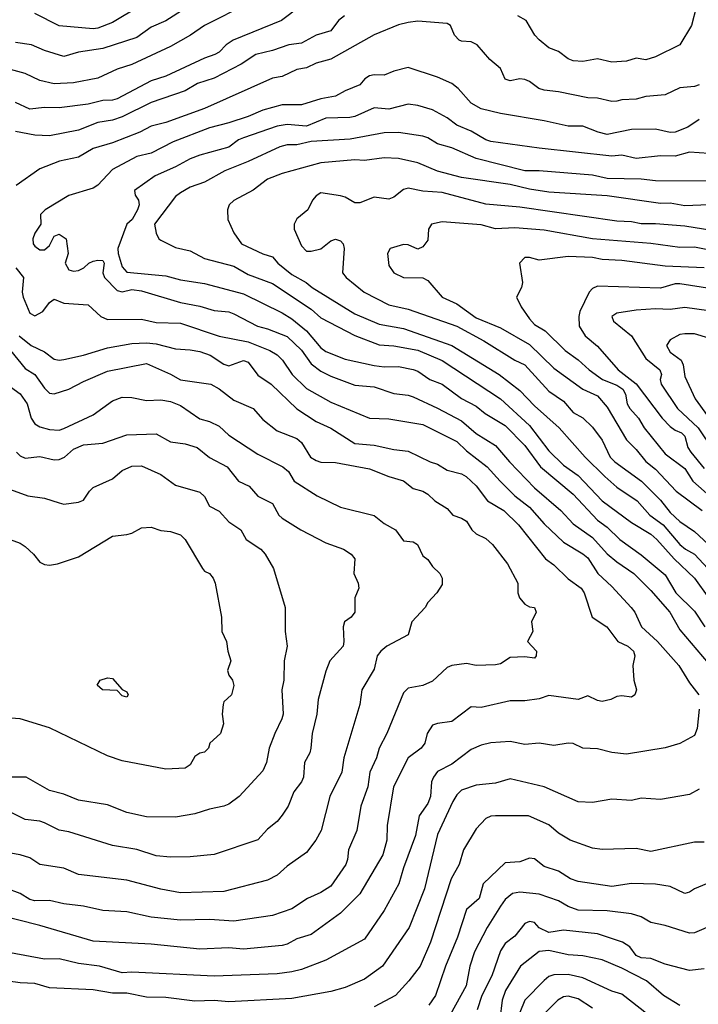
# Model space of a CAD drawing. Header units: metres. Extents: x -51132 to -49532, y -231222 to -229437.
# Tile 12 of 256: x -50929 to -50859, y -231105 to -231003. Entities that reach past the tile are written whole.
import ezdxf

# ---------------------------------------------------------------- set-up
doc = ezdxf.new("R2010")
doc.units = ezdxf.units.M
doc.layers.add('CONTOUR_INDEX', color=1, linetype='Continuous')
doc.layers.add('CONTOUR_INTER', color=3, linetype='Continuous')

msp = doc.modelspace()

# ---------------------------------------------------------------- linework, layer by layer
at = {"layer": 'CONTOUR_INDEX'}
for points, elevation in [([(-50899.69, -231001.76), (-50901.66, -231003.26), (-50906.64, -231005.26), (-50907.36, -231005.76), (-50908.08, -231006.51), (-50908.53, -231006.76), (-50909.58, -231007.13), (-50913.58, -231008.98), (-50915.08, -231009.47), (-50918.58, -231011.33), (-50919.08, -231011.45), (-50920.08, -231011.49), (-50921.58, -231011.86), (-50924.58, -231012.27), (-50926.08, -231012.22), (-50927.58, -231012.4), (-50929.08, -231011.71)], 55), ([(-50857.08, -231019.8), (-50863.08, -231019.78), (-50864.58, -231019.62), (-50868.08, -231019.54), (-50869.58, -231019.21), (-50875.08, -231018.75), (-50876.58, -231018.74), (-50881.58, -231017.48), (-50884.08, -231016.36), (-50885.58, -231015.98), (-50886.58, -231015.33), (-50887.08, -231015.19), (-50889.58, -231014.81), (-50891.08, -231014.84), (-50894.58, -231015.49), (-50898.58, -231015.72), (-50900.08, -231016.08), (-50901.08, -231016.07), (-50901.83, -231016.26), (-50905.08, -231017.8), (-50907.5, -231018.76), (-50909.58, -231019.92), (-50911.08, -231020.43), (-50912.08, -231021), (-50912.58, -231021.41), (-50914.75, -231024.26), (-50914.58, -231025.18), (-50914.28, -231025.76), (-50914.08, -231025.9), (-50912.58, -231026.66), (-50911.08, -231027.01), (-50909.58, -231027.8), (-50906.58, -231028.59), (-50905.08, -231029.42), (-50902.58, -231030.37), (-50898.58, -231033.02), (-50897.58, -231033.92), (-50894.08, -231035.71), (-50891.58, -231036.69), (-50890.08, -231036.78), (-50887.58, -231037.25), (-50885.08, -231038.29), (-50879.07, -231042.26), (-50876.08, -231045.02), (-50874.08, -231047.63), (-50872.58, -231049.1), (-50871.08, -231050.17), (-50868.6, -231052.76), (-50865.58, -231055.01), (-50863.58, -231056.22), (-50862.95, -231056.76), (-50861.18, -231058.76), (-50859.06, -231060.76), (-50857.58, -231062.8)], 50), ([(-50855.08, -231031.27), (-50860.58, -231030.39), (-50861.08, -231030.41), (-50862.58, -231030.85), (-50869.08, -231030.63), (-50869.58, -231030.87), (-50869.92, -231031.26), (-50870.9, -231033.26), (-50871, -231033.76), (-50870.95, -231034.76), (-50870.34, -231035.76), (-50869.08, -231036.84), (-50866.94, -231039.26), (-50865.08, -231040.7), (-50862.4, -231044.26), (-50861.58, -231045.11), (-50861.08, -231045.48), (-50860.4, -231045.76), (-50860.08, -231046.09), (-50859.77, -231047.26), (-50859.45, -231047.76), (-50858.08, -231049.43)], 45), ([(-50929.58, -231037.27), (-50928.08, -231039.14), (-50927.08, -231039.76), (-50926.08, -231041.16), (-50925.58, -231041.66), (-50925.08, -231041.74), (-50923.58, -231041.26), (-50922.08, -231040.48), (-50919.58, -231039.42), (-50915.58, -231038.61), (-50913.08, -231039.7), (-50912.08, -231040.28), (-50908.93, -231040.76), (-50908.08, -231041.22), (-50906.58, -231042.38), (-50904.58, -231043.24), (-50903.58, -231044.39), (-50902.08, -231045.55), (-50900.08, -231046.35), (-50899.58, -231046.76), (-50898.65, -231048.26), (-50898.08, -231048.62), (-50897.58, -231048.77), (-50896.08, -231048.83), (-50892.58, -231049.48), (-50890.58, -231050.28), (-50889.08, -231050.7), (-50888.08, -231051.5), (-50887.08, -231051.79), (-50886.58, -231052.09), (-50885.85, -231052.76), (-50884.58, -231053.56), (-50883.98, -231054.26), (-50883.08, -231054.57), (-50882.58, -231054.88), (-50882.02, -231055.76), (-50881.58, -231056.19), (-50880.58, -231056.67), (-50879.91, -231057.26), (-50878.36, -231059.26), (-50877.27, -231061.26), (-50877.3, -231062.26), (-50877.1, -231062.76), (-50876.58, -231063.43), (-50876.08, -231063.69), (-50875.57, -231063.76), (-50875.39, -231064.26), (-50875.88, -231065.26), (-50875.73, -231066.26), (-50876.29, -231067.26), (-50875.35, -231068.26), (-50875.4, -231068.76), (-50875.58, -231069), (-50876.58, -231068.85), (-50878.08, -231068.91), (-50879.08, -231069.58), (-50879.58, -231069.69), (-50881.58, -231069.76), (-50882.58, -231069.54), (-50884.08, -231069.74), (-50884.58, -231069.97), (-50886.08, -231071.37), (-50887.08, -231071.81), (-50888.58, -231072.08), (-50889.08, -231072.57), (-50890.78, -231076.76), (-50891.58, -231078.26), (-50891.85, -231079.26), (-50892.53, -231080.76), (-50892.75, -231082.26), (-50893.46, -231084.26), (-50893.9, -231086.76), (-50894.74, -231088.76), (-50894.84, -231089.76), (-50895.01, -231090.26), (-50896.58, -231092.51), (-50897.58, -231093.15), (-50898.98, -231093.76), (-50900.58, -231094.83), (-50902.58, -231095.53), (-50906.58, -231096.1), (-50909.08, -231095.92), (-50912.08, -231096), (-50915.08, -231095.68), (-50917.58, -231095.14), (-50920.08, -231095.02), (-50922.08, -231094.55), (-50924.08, -231094.31), (-50925.58, -231093.97), (-50927.08, -231094.01), (-50927.58, -231093.87), (-50928.58, -231093.25), (-50930.08, -231092.7)], 55), ([(-50920.36, -231071.26), (-50919.58, -231071.01), (-50919.08, -231071.09), (-50918.08, -231072.24), (-50917.58, -231072.48), (-50917.46, -231072.76), (-50917.58, -231073.03), (-50918.08, -231072.87), (-50918.58, -231072.31), (-50920.09, -231072.26), (-50920.67, -231071.76), (-50920.36, -231071.26)], 60), ([(-50857.85, -231092.26), (-50859.08, -231092.76), (-50859.58, -231093.11), (-50860.08, -231093.24), (-50861.58, -231092.54), (-50863.08, -231092.29), (-50865.58, -231092.24), (-50867.58, -231092.55), (-50871.08, -231092.03), (-50871.87, -231091.76), (-50873.08, -231090.94), (-50874.58, -231090.48), (-50875.58, -231089.69), (-50876.08, -231089.61), (-50877.08, -231089.99), (-50878.58, -231090.09), (-50880.85, -231092.26), (-50881.26, -231093.76), (-50882.58, -231094.89), (-50883.51, -231097.76), (-50884.75, -231100.76), (-50885.79, -231103.76), (-50886.45, -231104.76)], 50), ([(-50869.58, -231105.09), (-50871.08, -231104.11), (-50872.08, -231103.83), (-50872.58, -231103.91), (-50873.15, -231104.26), (-50874.66, -231105.76)], 45)]:
    msp.add_lwpolyline(points, dxfattribs=dict(at, elevation=elevation))
at = {"layer": 'CONTOUR_INTER'}
for points, elevation in [([(-50905.08, -231001.51), (-50909.58, -231003.75), (-50911.03, -231004.76), (-50913.08, -231005.94), (-50917.08, -231007.8), (-50918.58, -231008.26), (-50920.58, -231009.2), (-50923.08, -231009.69), (-50925.08, -231009.77), (-50926.58, -231009.43), (-50928.08, -231008.72), (-50929.58, -231008.31)], 56), ([(-50911.58, -231002), (-50913.58, -231003.28), (-50915.08, -231003.95), (-50916.58, -231004.99), (-50920.08, -231006.15), (-50922.58, -231006.51), (-50924.08, -231006.96), (-50926.08, -231006.35), (-50927.41, -231005.76), (-50929.08, -231005.51)], 57), ([(-50916.27, -231001.76), (-50919.08, -231003.47), (-50920.58, -231004.04), (-50921.08, -231004.12), (-50924.58, -231003.81), (-50927.08, -231002.54)], 58), ([(-50858.87, -231001.76), (-50859.39, -231003.76), (-50860.59, -231005.76), (-50863.08, -231006.99), (-50864.08, -231007.31), (-50865.08, -231007.14), (-50866.08, -231007.43), (-50867.58, -231007.56), (-50869.08, -231007.2), (-50870.58, -231007.46), (-50871.58, -231007.42), (-50872.08, -231007.21), (-50873.08, -231006.44), (-50874.08, -231006.07), (-50875.08, -231005.23), (-50875.53, -231004.76), (-50876.42, -231003.26), (-50877.27, -231002.76)], 54), ([(-50895.17, -231002.76), (-50895.79, -231003.26), (-50896.58, -231004.32), (-50898.08, -231004.77), (-50899.58, -231005.57), (-50900.9, -231005.76), (-50902.58, -231006.34), (-50904.31, -231006.76), (-50905.82, -231007.76), (-50908.58, -231009.19), (-50910.32, -231009.76), (-50911.58, -231010.51), (-50915.08, -231011.72), (-50918.08, -231013.17), (-50919.08, -231013.52), (-50920.58, -231013.76), (-50922.58, -231014.56), (-50925.58, -231015.14), (-50927.08, -231015.06), (-50929.08, -231014.7)], 54), ([(-50858.58, -231009.87), (-50859.08, -231010.04), (-50860.58, -231010.2), (-50862.08, -231010.92), (-50864.08, -231011.1), (-50865.08, -231011.37), (-50866.58, -231011.42), (-50867.08, -231011.58), (-50867.58, -231011.61), (-50869.08, -231011.27), (-50870.08, -231011.21), (-50873.08, -231010.6), (-50874.58, -231010.44), (-50875.13, -231010.26), (-50876.08, -231009.55), (-50876.58, -231009.32), (-50877.08, -231009.28), (-50878.08, -231009.48), (-50878.58, -231009.3), (-50879.08, -231008.2), (-50880.16, -231007.26), (-50881.47, -231005.76), (-50882.08, -231005.45), (-50883.08, -231005.38), (-50883.35, -231005.26), (-50883.8, -231004.76), (-50884.21, -231003.76), (-50884.58, -231003.56), (-50887.58, -231003.31), (-50888.58, -231003.44), (-50889.58, -231003.71), (-50892.08, -231004.72), (-50896.58, -231007.23), (-50898.08, -231007.65), (-50899.08, -231008.13), (-50900.08, -231008.31), (-50901.58, -231009.01), (-50902.58, -231009.2), (-50909.58, -231012.33), (-50913.58, -231013.76), (-50915.08, -231014.14), (-50916.26, -231014.76), (-50919.08, -231015.85), (-50921.08, -231016.43), (-50922.58, -231017.33), (-50924.53, -231017.76), (-50926.58, -231018.53), (-50928.99, -231020.26)], 53), ([(-50858.58, -231013.45), (-50859.75, -231014.26), (-50861.08, -231014.76), (-50861.58, -231014.78), (-50863.08, -231014.44), (-50865.58, -231014.5), (-50868.08, -231014.99), (-50869.01, -231014.76), (-50870.58, -231014.14), (-50872.08, -231014.16), (-50874.58, -231013.59), (-50879.08, -231012.84), (-50881.08, -231012.36), (-50882.1, -231011.76), (-50883.43, -231010.26), (-50884.08, -231009.73), (-50885.58, -231009.1), (-50888.58, -231008.09), (-50890.08, -231008.48), (-50891.08, -231008.89), (-50892.08, -231008.84), (-50892.58, -231008.97), (-50893.07, -231009.26), (-50893.58, -231009.89), (-50895.08, -231010.5), (-50896.08, -231011.05), (-50897.58, -231011.34), (-50899.58, -231011.94), (-50901.58, -231011.94), (-50903.58, -231012.5), (-50905.08, -231013.15), (-50907.08, -231013.79), (-50909.08, -231014.3), (-50912.82, -231015.76), (-50915.08, -231016.91), (-50916.58, -231017.27), (-50919.08, -231018.6), (-50920.58, -231020.23), (-50921.08, -231020.54), (-50923.58, -231021.3), (-50926, -231022.76), (-50926.49, -231023.26), (-50926.47, -231024.26), (-50927.08, -231025.17), (-50927.29, -231025.76), (-50927.24, -231026.26), (-50927.08, -231026.53), (-50926.58, -231026.88), (-50926.08, -231026.9), (-50925.58, -231026.46), (-50925.08, -231025.48), (-50924.58, -231025.29), (-50923.84, -231025.76), (-50923.63, -231027.26), (-50923.96, -231028.26), (-50923.58, -231028.94), (-50923.08, -231029.11), (-50922.58, -231029.02), (-50922.02, -231028.76), (-50921.5, -231028.26), (-50921.08, -231028.07), (-50920.58, -231027.95), (-50920.08, -231028.01), (-50919.92, -231028.26), (-50920.06, -231029.26), (-50919.9, -231029.76), (-50918.58, -231031.1), (-50918.08, -231031.22), (-50917.08, -231030.99), (-50916.08, -231031.11), (-50912.08, -231032.33), (-50910.08, -231032.71), (-50908.58, -231033.14), (-50907.08, -231033.3), (-50906.58, -231033.5), (-50904.13, -231034.76), (-50903.08, -231035.03), (-50901.08, -231035.83), (-50899.58, -231037.23), (-50898.58, -231038.63), (-50897.58, -231039.39), (-50896.58, -231039.93), (-50894.08, -231040.86), (-50892.08, -231041.02), (-50890.08, -231041.69), (-50888.58, -231041.87), (-50888.08, -231042.06), (-50885.58, -231043.21), (-50883.08, -231044.54), (-50881.58, -231045.83), (-50879.58, -231047.05), (-50878.15, -231048.76), (-50875.58, -231051.42), (-50872.85, -231053.76), (-50871.58, -231055.16), (-50869.58, -231056.54), (-50868.08, -231058.22), (-50867.08, -231059.07), (-50865.32, -231060.26), (-50863.58, -231062), (-50861.61, -231064.26), (-50860.58, -231066.08), (-50857.08, -231070.18)], 52), ([(-50857.58, -231016.97), (-50859.58, -231016.82), (-50861.08, -231017.22), (-50862.58, -231017.2), (-50865.08, -231017.47), (-50866.58, -231017.13), (-50867.58, -231017.25), (-50875.08, -231016.42), (-50880.08, -231015.71), (-50880.58, -231015.56), (-50882.08, -231014.67), (-50883.58, -231014.03), (-50884.58, -231013.27), (-50886.08, -231012.46), (-50887.58, -231012.01), (-50888.58, -231011.89), (-50890.58, -231012.38), (-50892.08, -231012.27), (-50894.08, -231013.14), (-50894.61, -231013.26), (-50897.08, -231013.33), (-50899.08, -231014.15), (-50901.08, -231013.97), (-50902.08, -231014.14), (-50905.58, -231015.34), (-50906.08, -231015.56), (-50907.08, -231016.3), (-50910.08, -231017.12), (-50911.08, -231017.52), (-50912.58, -231018.34), (-50914.68, -231019.26), (-50916.79, -231020.76), (-50916.74, -231021.26), (-50916.4, -231021.76), (-50916.34, -231022.26), (-50916.48, -231022.76), (-50917.06, -231023.76), (-50917.58, -231024.26), (-50918.52, -231026.76), (-50918.5, -231027.26), (-50918.08, -231028.65), (-50917.58, -231029.2), (-50913.58, -231029.59), (-50912.08, -231029.99), (-50909.58, -231030.38), (-50905.58, -231031.44), (-50901.58, -231033.39), (-50900.58, -231034), (-50899.08, -231035.23), (-50897.58, -231037), (-50897.08, -231037.37), (-50895.08, -231038.18), (-50892.08, -231038.81), (-50891.08, -231038.96), (-50889.58, -231038.93), (-50888.08, -231039.22), (-50887.58, -231039.4), (-50886.37, -231040.26), (-50885.08, -231040.74), (-50883.08, -231042.21), (-50881.58, -231043.01), (-50880.64, -231043.76), (-50878.58, -231045.02), (-50876.58, -231047.08), (-50874.95, -231049.26), (-50871.58, -231052.09), (-50869.08, -231054.76), (-50868.08, -231055.49), (-50866.77, -231056.76), (-50864.58, -231058.35), (-50862.08, -231060.4), (-50861.01, -231062.26), (-50859.08, -231064.14), (-50858.02, -231065.76)], 51), ([(-50857.58, -231022.27), (-50860.08, -231022.34), (-50861.58, -231022.09), (-50862.58, -231022.12), (-50868.08, -231021.34), (-50874.08, -231020.96), (-50876.08, -231020.65), (-50878.08, -231020.15), (-50883.08, -231019.45), (-50885.58, -231018.78), (-50887.58, -231017.92), (-50889.58, -231017.47), (-50891.08, -231017.4), (-50893.08, -231017.7), (-50894.08, -231017.63), (-50897.58, -231017.92), (-50901.58, -231019.01), (-50903.08, -231019.62), (-50904.58, -231020.74), (-50906.58, -231021.82), (-50907.06, -231022.26), (-50907.23, -231022.76), (-50907.19, -231023.76), (-50906.58, -231025.15), (-50905.76, -231026.26), (-50903.58, -231027.3), (-50902.58, -231027.62), (-50902.02, -231028.26), (-50900.58, -231029.45), (-50899.1, -231030.26), (-50898.5, -231030.76), (-50894.08, -231033.49), (-50891.58, -231034.56), (-50889.08, -231035.02), (-50884.08, -231036.75), (-50879.2, -231039.76), (-50877.08, -231041.4), (-50875.58, -231042.98), (-50873.04, -231045.26), (-50870.35, -231048.26), (-50868.32, -231050.26), (-50867.08, -231051.35), (-50864.99, -231052.76), (-50863.68, -231054.26), (-50862.31, -231055.26), (-50860.58, -231057.29), (-50860.01, -231057.76), (-50859.07, -231058.26), (-50857.71, -231059.76)], 49), ([(-50851.08, -231025.88), (-50860.08, -231024.46), (-50863.08, -231024.21), (-50864.58, -231024.21), (-50865.58, -231023.99), (-50867.08, -231023.93), (-50877.08, -231022.49), (-50880.58, -231022.18), (-50885.08, -231020.98), (-50887.08, -231020.85), (-50888.58, -231020.55), (-50889.08, -231020.67), (-50890.08, -231021.48), (-50890.58, -231021.68), (-50892.08, -231021.46), (-50893.58, -231022.06), (-50894.08, -231022.04), (-50895.08, -231021.48), (-50895.58, -231021.34), (-50897.58, -231021.03), (-50898.08, -231021.31), (-50898.44, -231021.76), (-50898.93, -231022.76), (-50900.08, -231023.71), (-50900.34, -231024.26), (-50900.33, -231024.76), (-50899.58, -231026.49), (-50899.08, -231027.02), (-50898.58, -231027.03), (-50897.58, -231026.8), (-50896.58, -231025.98), (-50896.08, -231025.79), (-50895.58, -231025.96), (-50895.3, -231026.26), (-50895.18, -231026.76), (-50895.36, -231029.26), (-50894.99, -231029.76), (-50893.12, -231031.26), (-50890.58, -231032.55), (-50888.58, -231033), (-50883.58, -231034.76), (-50880.79, -231036.26), (-50877.6, -231038.26), (-50876.58, -231038.74), (-50874.08, -231041.45), (-50872.58, -231042.49), (-50871.58, -231043.65), (-50870.58, -231044.21), (-50869.58, -231045.16), (-50868.58, -231046.52), (-50867.75, -231048.26), (-50867.27, -231048.76), (-50864.53, -231050.76), (-50862.58, -231052.72), (-50861.58, -231053.98), (-50860.58, -231054.9), (-50859.08, -231055.92), (-50857.63, -231057.26)], 48), ([(-50854.58, -231027.52), (-50859.08, -231026.61), (-50860.58, -231026.64), (-50863.58, -231026.23), (-50869.58, -231025.76), (-50874.58, -231024.87), (-50877.58, -231024.61), (-50879.58, -231024.72), (-50881.08, -231024.33), (-50885.08, -231024.01), (-50886.2, -231024.26), (-50886.5, -231024.76), (-50886.58, -231025.91), (-50887.08, -231026.59), (-50887.58, -231026.82), (-50888.58, -231026.39), (-50889.08, -231026.35), (-50890.43, -231026.76), (-50890.71, -231027.26), (-50890.58, -231028.52), (-50890.08, -231029.28), (-50889.08, -231029.73), (-50887.08, -231029.77), (-50886.58, -231030.04), (-50885.08, -231031.77), (-50883.58, -231032.46), (-50881.58, -231033.9), (-50879.08, -231034.92), (-50876.08, -231036.67), (-50873.58, -231039.09), (-50870.58, -231041.25), (-50869.08, -231041.96), (-50868.08, -231043.1), (-50866.08, -231046.47), (-50865.08, -231047.47), (-50864.08, -231048.73), (-50863.08, -231049.52), (-50860.97, -231051.76), (-50858.29, -231053.76)], 47), ([(-50858.08, -231028.76), (-50862.08, -231028.58), (-50866.58, -231027.98), (-50868.58, -231027.9), (-50869.58, -231027.7), (-50872.08, -231027.57), (-50875.08, -231027.95), (-50876.08, -231027.69), (-50876.58, -231027.68), (-50877.13, -231028.26), (-50876.81, -231030.26), (-50876.89, -231030.76), (-50877.43, -231031.76), (-50876.95, -231032.76), (-50876.08, -231034.01), (-50875.58, -231034.59), (-50874.45, -231035.26), (-50872.41, -231037.26), (-50871.08, -231038.22), (-50869.93, -231039.26), (-50868.54, -231040.26), (-50867.08, -231040.84), (-50866.46, -231041.26), (-50866.19, -231041.76), (-50866, -231042.76), (-50865.73, -231043.26), (-50864.85, -231044.26), (-50864.26, -231045.26), (-50862.08, -231047.92), (-50860.08, -231049.45), (-50859.23, -231050.76), (-50856.58, -231053.09)], 46), ([(-50929.03, -231028.76), (-50928.26, -231029.76), (-50928.39, -231031.26), (-50928.3, -231031.76), (-50927.58, -231033.41), (-50927.08, -231033.7), (-50926.27, -231033.26), (-50925.58, -231032.34), (-50925.08, -231031.97), (-50924.08, -231032.38), (-50921.58, -231032.55), (-50920.26, -231033.76), (-50919.58, -231034.06), (-50916.08, -231034.05), (-50914.58, -231034.38), (-50912.08, -231034.46), (-50908.08, -231035.81), (-50905.08, -231036.39), (-50902.84, -231037.26), (-50902.08, -231037.73), (-50901.53, -231038.26), (-50900.54, -231039.76), (-50899.08, -231041.18), (-50896.58, -231042.61), (-50892.58, -231044.25), (-50890.58, -231044.31), (-50887.08, -231044.89), (-50883.58, -231046.66), (-50882.58, -231047.61), (-50880.44, -231049.26), (-50879.11, -231050.76), (-50877.6, -231052.26), (-50876.08, -231053.42), (-50874.58, -231055.13), (-50872.58, -231057.05), (-50870.58, -231058.23), (-50870.08, -231058.65), (-50869.05, -231060.26), (-50867.58, -231061.61), (-50865.6, -231063.76), (-50865.24, -231064.26), (-50864.54, -231065.76), (-50862.89, -231067.26), (-50860.68, -231069.76), (-50859.58, -231071.55), (-50858.61, -231072.76)], 53), ([(-50857.58, -231033.19), (-50860.08, -231032.85), (-50861.58, -231033.06), (-50863.08, -231032.96), (-50865.08, -231033.1), (-50867.08, -231033.44), (-50867.58, -231033.76), (-50867.43, -231034.26), (-50865.55, -231035.76), (-50864.08, -231038.11), (-50862.66, -231039.26), (-50862.49, -231039.76), (-50862.6, -231040.26), (-50862.51, -231040.76), (-50860.83, -231043.26), (-50858.68, -231045.26), (-50857.08, -231047.64)], 44), ([(-50928.69, -231035.76), (-50927.47, -231036.76), (-50926.08, -231037.41), (-50925.08, -231038.15), (-50924.58, -231038.28), (-50924.08, -231038.21), (-50922.07, -231037.76), (-50919.58, -231036.99), (-50917.08, -231036.55), (-50915.58, -231036.48), (-50914.58, -231036.59), (-50912.58, -231037.09), (-50911.08, -231037.19), (-50910.08, -231037.39), (-50909, -231037.76), (-50907.58, -231038.67), (-50907.08, -231038.84), (-50905.58, -231038.32), (-50905.08, -231038.48), (-50904.08, -231039.8), (-50902.7, -231040.76), (-50900.08, -231043.29), (-50898.08, -231044.58), (-50896.58, -231045.27), (-50894.08, -231046.86), (-50892.08, -231047.03), (-50890.08, -231047.49), (-50888.58, -231047.65), (-50886.31, -231048.76), (-50885.58, -231049), (-50884.58, -231049.62), (-50883.08, -231049.99), (-50882.62, -231050.26), (-50881.58, -231051.24), (-50880.4, -231052.76), (-50878.74, -231053.76), (-50877.2, -231055.26), (-50874.42, -231058.76), (-50873.58, -231059.36), (-50872.08, -231060.82), (-50870.76, -231061.76), (-50870.43, -231062.26), (-50869.61, -231064.76), (-50868.1, -231065.76), (-50866.98, -231067.26), (-50865.95, -231067.76), (-50865.37, -231068.26), (-50865.23, -231068.76), (-50865.44, -231069.76), (-50865.4, -231070.26), (-50865.31, -231071.26), (-50865.06, -231072.26), (-50865.21, -231072.76), (-50865.58, -231073.01), (-50866.58, -231072.89), (-50867.08, -231072.95), (-50867.71, -231073.26), (-50868.58, -231073.45), (-50869.08, -231073.36), (-50870.08, -231072.88), (-50871.08, -231073.27), (-50874.08, -231072.83), (-50875.08, -231073.17), (-50876.58, -231073.4), (-50878.08, -231073.38), (-50881.08, -231074.09), (-50882.08, -231074.02), (-50884.08, -231075.52), (-50885.58, -231075.72), (-50886.08, -231075.9), (-50886.64, -231076.76), (-50886.86, -231077.76), (-50887.25, -231078.26), (-50888.58, -231079.28), (-50890.09, -231082.26), (-50890.74, -231086.26), (-50890.8, -231087.76), (-50891.21, -231089.26), (-50893.58, -231093.3), (-50895.58, -231095.29), (-50898.58, -231097.47), (-50900.08, -231097.93), (-50901.08, -231098.49), (-50901.58, -231098.61), (-50905.58, -231098.99), (-50907.08, -231098.87), (-50910.08, -231098.98), (-50915.08, -231098.47), (-50921.08, -231098.18), (-50926.58, -231096.54), (-50931.08, -231095.41)], 54), ([(-50857.58, -231036), (-50859.08, -231035.57), (-50860.08, -231035.57), (-50860.58, -231035.63), (-50861.58, -231036.17), (-50861.97, -231036.76), (-50861.58, -231037.46), (-50860.44, -231038.26), (-50860.23, -231038.76), (-50860.08, -231039.96), (-50858.99, -231042.26), (-50855.74, -231046.76)], 43), ([(-50929.58, -231041.02), (-50928.58, -231041.74), (-50927.87, -231042.76), (-50927.47, -231044.26), (-50927.08, -231044.84), (-50926.58, -231045.14), (-50925.58, -231045.41), (-50924.58, -231045.47), (-50924.08, -231045.33), (-50921.08, -231043.9), (-50919.08, -231042.47), (-50918.08, -231042.08), (-50917.08, -231042.13), (-50915.58, -231042.42), (-50914.08, -231042.36), (-50913.08, -231042.54), (-50912.08, -231042.95), (-50910.08, -231044.32), (-50909.08, -231044.6), (-50908.08, -231045.06), (-50907.08, -231045.99), (-50904.08, -231047.96), (-50901.5, -231049.26), (-50900.92, -231049.76), (-50900.35, -231050.76), (-50897.97, -231052.26), (-50895.58, -231053.43), (-50892.08, -231054.3), (-50891.08, -231055.11), (-50889.88, -231055.76), (-50889.08, -231056.89), (-50888.08, -231056.99), (-50887.64, -231057.26), (-50887.08, -231058.45), (-50886.58, -231058.83), (-50886.08, -231059.54), (-50885.33, -231060.26), (-50885.07, -231060.76), (-50885.08, -231061.39), (-50885.65, -231062.26), (-50886.57, -231063.26), (-50886.84, -231063.76), (-50888.23, -231065.26), (-50888.58, -231066.6), (-50890.79, -231067.76), (-50891.42, -231068.26), (-50891.8, -231068.76), (-50892.08, -231070.14), (-50893.37, -231072.26), (-50893.56, -231073.76), (-50895.24, -231079.26), (-50895.43, -231080.76), (-50896.68, -231083.26), (-50897.57, -231086.76), (-50898.1, -231087.76), (-50899.08, -231089.03), (-50901.08, -231090.45), (-50902.08, -231091.35), (-50903.08, -231091.89), (-50907.58, -231093.06), (-50912.08, -231093.18), (-50914.08, -231092.8), (-50917.58, -231091.87), (-50922.58, -231091.28), (-50924.08, -231090.66), (-50926.58, -231090.27), (-50927.58, -231089.57), (-50928.58, -231089.26), (-50930.58, -231088.94)], 56), ([(-50928.98, -231047.76), (-50928.58, -231048.13), (-50928.08, -231048.36), (-50926.58, -231048.2), (-50925.08, -231048.53), (-50924.58, -231048.51), (-50924.02, -231048.26), (-50923.08, -231047.43), (-50922.08, -231046.99), (-50920.08, -231046.81), (-50917.58, -231045.98), (-50914.58, -231045.88), (-50913.08, -231046.69), (-50911.58, -231046.88), (-50910.36, -231047.26), (-50909.08, -231048.31), (-50907.25, -231049.26), (-50906.09, -231050.76), (-50904.97, -231051.26), (-50904.08, -231052.28), (-50902.58, -231053.05), (-50901.94, -231054.26), (-50901.58, -231054.57), (-50899.64, -231055.76), (-50897.08, -231057.1), (-50895.26, -231057.76), (-50894.48, -231058.26), (-50894.1, -231058.76), (-50894.2, -231060.26), (-50893.75, -231061.26), (-50893.68, -231061.76), (-50894.1, -231062.76), (-50894.1, -231064.26), (-50894.47, -231064.76), (-50895.15, -231065.26), (-50895.29, -231065.76), (-50895.21, -231067.26), (-50895.29, -231067.76), (-50896.67, -231069.26), (-50897.08, -231070.32), (-50897.87, -231073.26), (-50898.01, -231074.76), (-50898.5, -231076.76), (-50898.62, -231078.26), (-50898.74, -231078.76), (-50899.27, -231079.76), (-50899.38, -231081.26), (-50899.59, -231081.76), (-50900.38, -231082.76), (-50900.98, -231084.26), (-50901.58, -231085.19), (-50902.08, -231085.82), (-50903.08, -231086.64), (-50904.08, -231087.71), (-50908.58, -231089.22), (-50911.08, -231089.46), (-50913.08, -231089.51), (-50914.58, -231089.37), (-50916.58, -231088.72), (-50919.08, -231088.32), (-50923.58, -231086.91), (-50924.58, -231086.74), (-50926.08, -231085.96), (-50926.58, -231085.79), (-50928.08, -231085.62), (-50929.58, -231084.88)], 57), ([(-50929.58, -231051.6), (-50927.79, -231052.26), (-50926.08, -231052.48), (-50924.58, -231052.99), (-50924.08, -231053.1), (-50922.58, -231052.91), (-50922.08, -231052.72), (-50921.45, -231051.76), (-50921.08, -231051.41), (-50919.08, -231050.51), (-50918.08, -231049.64), (-50917.08, -231049.21), (-50916.08, -231049.16), (-50914.08, -231050.07), (-50912.58, -231051.14), (-50910.08, -231051.89), (-50909.58, -231052.31), (-50909.08, -231053.33), (-50908.08, -231053.85), (-50907.08, -231054.92), (-50905.84, -231055.76), (-50905.29, -231056.76), (-50903.77, -231057.76), (-50903.33, -231058.26), (-50902.48, -231059.76), (-50901.27, -231063.76), (-50901.28, -231066.26), (-50901.05, -231067.76), (-50901.37, -231069.26), (-50901.4, -231071.26), (-50901.62, -231072.26), (-50901.48, -231074.76), (-50901.6, -231075.26), (-50902.35, -231076.76), (-50902.91, -231078.26), (-50903.21, -231079.76), (-50903.58, -231080.61), (-50906.01, -231083.26), (-50907.08, -231084.06), (-50907.58, -231084.26), (-50909.08, -231084.55), (-50910.58, -231085.04), (-50912.58, -231085.38), (-50915.58, -231085.34), (-50917.58, -231084.92), (-50919.58, -231084.1), (-50922.58, -231083.65), (-50924.08, -231083.02), (-50925.58, -231082.62), (-50927.97, -231081.26), (-50929.58, -231081.27)], 58), ([(-50929.64, -231056.76), (-50928.58, -231057.14), (-50928.08, -231057.47), (-50927.22, -231058.26), (-50926.58, -231059.09), (-50926.08, -231059.34), (-50925.58, -231059.4), (-50924.75, -231059.26), (-50922.58, -231058.56), (-50919.08, -231056.42), (-50917.58, -231056.25), (-50917.08, -231056.12), (-50916.08, -231055.57), (-50915.08, -231055.5), (-50914.08, -231055.84), (-50913.08, -231055.95), (-50912.08, -231056.26), (-50911.58, -231056.76), (-50909.8, -231059.76), (-50909.58, -231060.04), (-50909.08, -231060.28), (-50908.68, -231060.76), (-50908.49, -231061.26), (-50907.85, -231064.76), (-50907.8, -231066.26), (-50907.32, -231067.26), (-50907.2, -231068.26), (-50906.86, -231069.26), (-50907.22, -231070.26), (-50907.09, -231070.76), (-50906.7, -231071.26), (-50906.58, -231071.82), (-50906.82, -231072.76), (-50907.58, -231073.5), (-50907.68, -231073.76), (-50907.77, -231074.76), (-50907.64, -231075.76), (-50907.94, -231076.76), (-50909.04, -231077.76), (-50909.19, -231078.26), (-50909.58, -231078.7), (-50910.08, -231078.8), (-50910.58, -231079.12), (-50911.08, -231080), (-50911.58, -231080.35), (-50913.58, -231080.43), (-50918.08, -231079.58), (-50919.58, -231079.06), (-50925.58, -231076.17), (-50928.58, -231075.25), (-50930.08, -231075.16)], 59), ([(-50858.59, -231074.26), (-50858.8, -231076.26), (-50859.08, -231076.98), (-50860.58, -231077.79), (-50862.08, -231078.25), (-50866.08, -231078.9), (-50867.58, -231078.72), (-50869.08, -231078.35), (-50870.58, -231078.26), (-50871.58, -231077.78), (-50872.08, -231077.74), (-50873.58, -231077.98), (-50875.08, -231077.76), (-50876.58, -231077.88), (-50878.08, -231077.58), (-50880.08, -231077.71), (-50881.08, -231077.97), (-50882.08, -231078.42), (-50884.08, -231079.92), (-50885.58, -231080.67), (-50885.99, -231081.26), (-50886.19, -231081.76), (-50886.28, -231083.26), (-50886.58, -231083.97), (-50887.46, -231085.26), (-50887.85, -231087.26), (-50889.08, -231090.6), (-50889.55, -231092.26), (-50891.08, -231095.01), (-50893.08, -231097.96), (-50897.08, -231100.14), (-50899.58, -231101.09), (-50900.58, -231101.34), (-50902.08, -231101.54), (-50908.58, -231101.78), (-50917.08, -231101.36), (-50918.08, -231101.44), (-50920.4, -231100.76), (-50922.58, -231100.46), (-50924.58, -231100), (-50926.08, -231100.04), (-50929.58, -231099.37)], 53), ([(-50858.58, -231082.49), (-50859.58, -231083.05), (-50862.58, -231083.55), (-50864.58, -231083.41), (-50865.58, -231083.68), (-50867.58, -231083.54), (-50869.58, -231083.86), (-50871.08, -231083.79), (-50874.58, -231082.26), (-50878.08, -231081.43), (-50879.58, -231081.88), (-50881.58, -231082.09), (-50883.08, -231082.6), (-50883.58, -231083.09), (-50883.99, -231083.76), (-50885.58, -231087.17), (-50886.9, -231092.76), (-50888.48, -231096.76), (-50891.25, -231100.76), (-50893.08, -231102.09), (-50895.08, -231102.95), (-50896.58, -231103.37), (-50900.58, -231104.08), (-50907.08, -231104.41), (-50908.58, -231104.29), (-50910.58, -231104.34), (-50913.58, -231103.97), (-50915.58, -231103.95), (-50917.58, -231103.52), (-50919.08, -231103.54), (-50921.08, -231103.2), (-50925.58, -231102.97), (-50927.08, -231102.54), (-50928.58, -231102.45), (-50933.58, -231101.78)], 52), ([(-50858.08, -231087.98), (-50859.08, -231087.96), (-50863.58, -231088.92), (-50865.08, -231088.6), (-50868.58, -231088.71), (-50869.58, -231088.57), (-50871.89, -231087.76), (-50873.08, -231087.05), (-50874.08, -231086.19), (-50876.2, -231085.26), (-50879.58, -231085.25), (-50880.08, -231085.3), (-50880.58, -231085.53), (-50881.58, -231086.6), (-50882.9, -231088.76), (-50883.32, -231090.26), (-50884.15, -231091.76), (-50886.29, -231098.26), (-50887.37, -231100.76), (-50888.52, -231102.26), (-50889.88, -231103.76), (-50892.08, -231104.93)], 51), ([(-50857.08, -231096.46), (-50859.08, -231097.32), (-50859.58, -231097.33), (-50862.08, -231096.54), (-50863.58, -231096.26), (-50864.58, -231095.67), (-50865.58, -231095.35), (-50868.08, -231095.05), (-50871.08, -231094.97), (-50872.08, -231094.61), (-50873.08, -231094.02), (-50875.08, -231093.31), (-50877.08, -231093.11), (-50877.85, -231093.26), (-50878.58, -231093.87), (-50879.08, -231094.57), (-50880.46, -231096.76), (-50881.75, -231099.26), (-50882.24, -231100.76), (-50882.62, -231102.76), (-50884.25, -231105.76)], 49), ([(-50858.08, -231101.04), (-50859.58, -231101.19), (-50862.08, -231100.53), (-50863.58, -231099.95), (-50864.58, -231099.88), (-50865.08, -231099.65), (-50865.74, -231098.76), (-50866.49, -231098.26), (-50869.08, -231097.43), (-50872.58, -231097.02), (-50874.08, -231097.27), (-50875.08, -231096.79), (-50875.58, -231096.23), (-50876.08, -231096.13), (-50876.58, -231096.35), (-50877.58, -231097.64), (-50878.58, -231098.41), (-50879.08, -231099.17), (-50879.97, -231101.76), (-50880.99, -231103.76), (-50881.47, -231105.26)], 48), ([(-50860.58, -231104.8), (-50862.27, -231103.76), (-50864.01, -231102.26), (-50866.58, -231100.95), (-50868.58, -231100.09), (-50870.58, -231099.67), (-50872.08, -231099.58), (-50874.08, -231099.14), (-50875.08, -231099.23), (-50877.01, -231100.76), (-50878.56, -231103.26), (-50878.89, -231104.26), (-50879.14, -231106.26)], 47), ([(-50863.08, -231106.35), (-50866.58, -231103.62), (-50867.58, -231103.34), (-50870.58, -231101.94), (-50872.08, -231101.6), (-50873.58, -231101.65), (-50874.08, -231101.83), (-50874.58, -231102.24), (-50876.56, -231104.26), (-50879.01, -231110.26)], 46)]:
    msp.add_lwpolyline(points, dxfattribs=dict(at, elevation=elevation))

doc.saveas('drawing.dxf')
